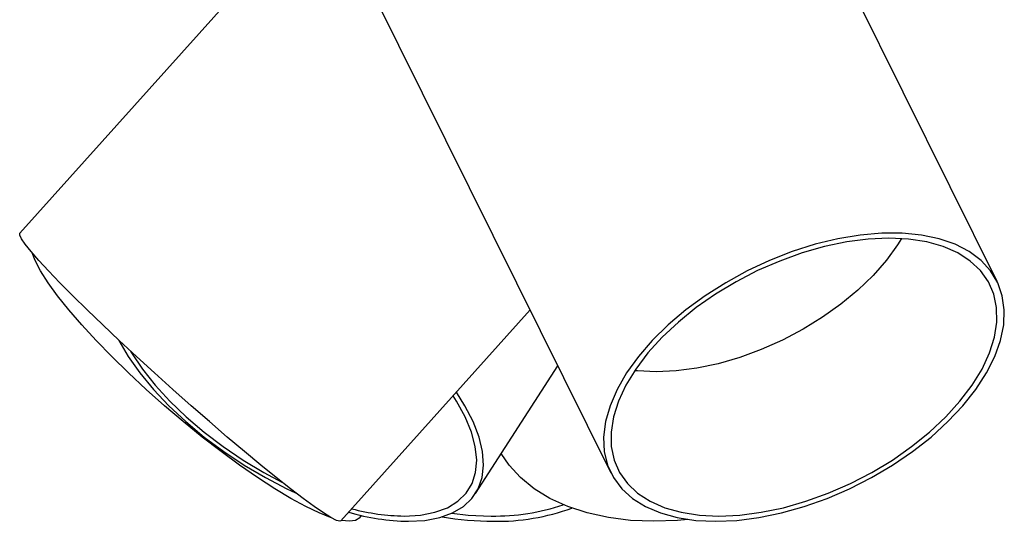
# Model space of a CAD drawing. Header units: millimetres. Extents: x 345 to 996, y 459 to 639.
# Tile 1 of 9: x 345 to 371, y 459 to 472. Entities that reach past the tile are written whole.
import ezdxf

# ---------------------------------------------------------------- set-up
doc = ezdxf.new("R2010")
doc.units = ezdxf.units.MM

msp = doc.modelspace()

# ---------------------------------------------------------------- linework, layer by layer
at = {"color": 7, "linetype": 'Continuous', "lineweight": 25}
for p, q in [((370.407, 465.599), (362.671, 481.204)), ((352.816, 476.319), (360.552, 460.713)), ((353.231, 475.481), (345.476, 466.827)), ((353.668, 459.486), (358.492, 464.869)), ((357.101, 460.184), (359.197, 463.447)), ((353.883, 459.476), (353.68, 459.499)), ((354.146, 459.568), (354.193, 459.623))]:
    msp.add_line(p, q, dxfattribs=at)
at = {"color": 7, "linetype": 'Continuous', "lineweight": 25, "flags": 128}
for points in [[(353.668, 459.486), (353.639, 459.476), (353.551, 459.5), (353.411, 459.571), (353.22, 459.69), (352.983, 459.853), (352.7, 460.06), (352.377, 460.307), (352.018, 460.591), (351.626, 460.909), (351.208, 461.256), (350.768, 461.627), (350.313, 462.019), (349.848, 462.425), (349.38, 462.841), (348.914, 463.261), (348.456, 463.68), (348.013, 464.092), (347.591, 464.491), (347.194, 464.874), (346.829, 465.234), (346.499, 465.566), (346.209, 465.868), (345.963, 466.134), (345.764, 466.361), (345.615, 466.546), (345.517, 466.687), (345.472, 466.783), (345.476, 466.827)], [(363.229, 459.476), (363.768, 459.5), (364.328, 459.571), (364.903, 459.69), (365.486, 459.853), (366.069, 460.06), (366.644, 460.307), (367.204, 460.591), (367.742, 460.909), (368.25, 461.256), (368.721, 461.627), (369.151, 462.019), (369.533, 462.425), (369.862, 462.841), (370.133, 463.261), (370.345, 463.68), (370.492, 464.092), (370.575, 464.491), (370.59, 464.874), (370.54, 465.234), (370.423, 465.566), (370.242, 465.868), (369.999, 466.134), (369.697, 466.361), (369.34, 466.546), (368.932, 466.687), (368.48, 466.783), (367.988, 466.831), (367.464, 466.831), (366.914, 466.783), (366.345, 466.687), (365.765, 466.546), (365.181, 466.361), (364.601, 466.134), (364.033, 465.868), (363.483, 465.566), (362.96, 465.234), (362.469, 464.874), (362.017, 464.491), (361.611, 464.092), (361.255, 463.68), (360.954, 463.261), (360.712, 462.841), (360.533, 462.425), (360.418, 462.019), (360.368, 461.627), (360.386, 461.256), (360.47, 460.909), (360.619, 460.591), (360.831, 460.307), (361.104, 460.06), (361.434, 459.853), (361.817, 459.69), (362.248, 459.571), (362.721, 459.5), (363.229, 459.476)], [(363.311, 459.61), (363.84, 459.634), (364.39, 459.705), (364.955, 459.823), (365.528, 459.987), (366.099, 460.193), (366.663, 460.439), (367.21, 460.722), (367.734, 461.038), (368.227, 461.383), (368.683, 461.751), (369.096, 462.139), (369.46, 462.54), (369.771, 462.95), (370.023, 463.362), (370.213, 463.772), (370.34, 464.173), (370.401, 464.561), (370.395, 464.929), (370.323, 465.274), (370.186, 465.59), (369.985, 465.873), (369.722, 466.119), (369.403, 466.325), (369.03, 466.489), (368.61, 466.607), (368.147, 466.679), (367.648, 466.703), (367.12, 466.679), (366.569, 466.607), (366.004, 466.489), (365.432, 466.325), (364.86, 466.119), (364.297, 465.873), (363.749, 465.59), (363.225, 465.274), (362.732, 464.929), (362.276, 464.561), (361.863, 464.173), (361.499, 463.772), (361.189, 463.362), (360.936, 462.95), (360.746, 462.54), (360.619, 462.139), (360.558, 461.751), (360.564, 461.383), (360.636, 461.038), (360.773, 460.722), (360.975, 460.439), (361.237, 460.193), (361.556, 459.987), (361.929, 459.823), (362.349, 459.705), (362.812, 459.634), (363.311, 459.61)], [(367.965, 466.693), (367.867, 466.535), (367.582, 466.14), (367.243, 465.752), (366.855, 465.376), (366.423, 465.019), (365.954, 464.683), (365.455, 464.376), (364.931, 464.099), (364.391, 463.859), (363.842, 463.657), (363.291, 463.498), (362.748, 463.382), (362.218, 463.312), (361.71, 463.288)], [(353.404, 459.575), (353.113, 459.69), (352.769, 459.853), (352.389, 460.06), (351.977, 460.307), (351.54, 460.591), (351.082, 460.909), (350.609, 461.256), (350.129, 461.627), (349.646, 462.019), (349.168, 462.425), (348.7, 462.841), (348.249, 463.261), (347.82, 463.68), (347.42, 464.092), (347.053, 464.491), (346.724, 464.874), (346.437, 465.234), (346.196, 465.566), (346.005, 465.868), (345.866, 466.134), (345.789, 466.331)], [(347.994, 464.11), (348.004, 464.092), (348.242, 463.68), (348.536, 463.261), (348.882, 462.841), (349.274, 462.425), (349.708, 462.019), (350.177, 461.627), (350.677, 461.256), (351.2, 460.909), (351.74, 460.591), (352.29, 460.307), (352.512, 460.203)], [(348.29, 463.834), (348.327, 463.772), (348.601, 463.362), (348.928, 462.95), (349.303, 462.54), (349.72, 462.139), (350.175, 461.751), (350.661, 461.383), (351.171, 461.038), (351.699, 460.722), (352.161, 460.477)], [(361.71, 463.288), (361.231, 463.312), (361.16, 463.319)], [(355.388, 459.476), (355.809, 459.5), (356.186, 459.571), (356.514, 459.69), (356.79, 459.853), (357.01, 460.06), (357.17, 460.307), (357.269, 460.591), (357.306, 460.909), (357.28, 461.256), (357.191, 461.627), (357.04, 462.019), (356.83, 462.425), (356.612, 462.771)], [(355.282, 459.61), (355.695, 459.634), (356.063, 459.705), (356.383, 459.823), (356.651, 459.987), (356.861, 460.193), (357.013, 460.439), (357.103, 460.722), (357.13, 461.038), (357.095, 461.383), (356.997, 461.751), (356.838, 462.139), (356.619, 462.54), (356.531, 462.681)], [(361.647, 459.476), (361.056, 459.5), (360.489, 459.571), (359.952, 459.69), (359.453, 459.853), (358.998, 460.06), (358.594, 460.307), (358.245, 460.591), (357.957, 460.909), (357.758, 461.208)], [(356.493, 459.68), (356.917, 459.634), (357.5, 459.61)], [(354.146, 459.568), (354.042, 459.5), (353.883, 459.476)], [(362.515, 459.524), (362.254, 459.5), (361.647, 459.476)]]:
    msp.add_lwpolyline(points, dxfattribs=at)
at = {"color": 7, "linetype": 'Continuous', "lineweight": 25}
for centre, radius, start, end in [((355.511, 465.452), 5.978, 254.0159, 268.8205), ((355.365, 465.088), 5.479, 254.9867, 269.1303), ((357.579, 465.077), 5.468, 269.1747, 288.7682), ((357.639, 465.101), 5.626, 269.1325, 289.9646), ((357.58, 467.372), 7.896, 260.2835, 269.8107)]:
    msp.add_arc(centre, radius, start, end, dxfattribs=at)

doc.saveas('drawing.dxf')
